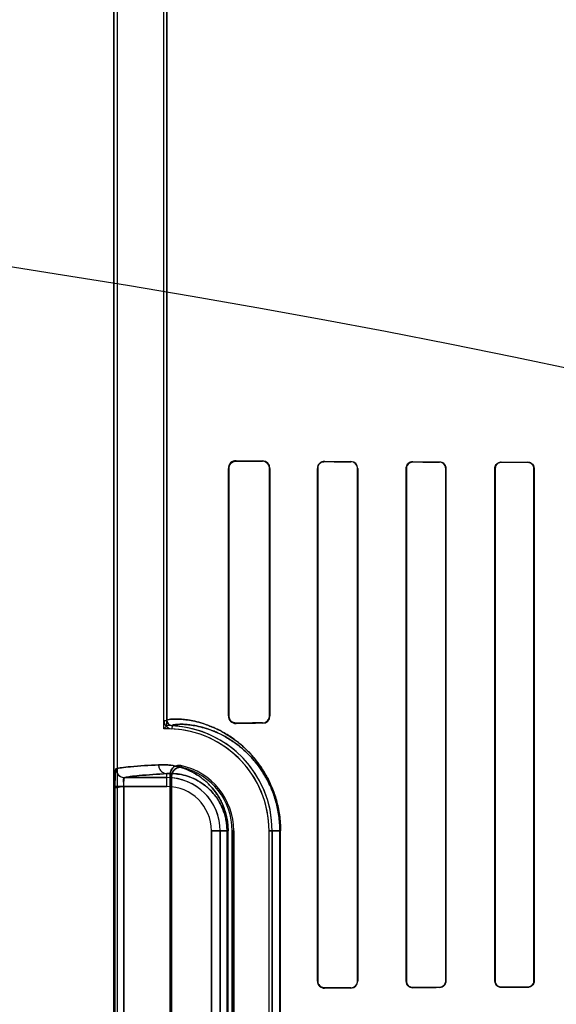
# Model space of a CAD drawing. Header units: millimetres. Extents: x 0 to 297, y 0 to 210.
# Tile 182 of 256: x 58.255 to 58.498, y 158.893 to 159.338. Entities that reach past the tile are written whole.
import ezdxf

# ---------------------------------------------------------------- set-up
doc = ezdxf.new("R2010")
doc.units = ezdxf.units.MM
doc.header["$LTSCALE"] = 16.335
doc.layers.get('0').update_dxf_attribs({"linetype": 'CONTINUOUS'})
for name, color, linetype in [('AXES_REF', 7, 'CONTINUOUS'), ('INTFCLR_1', 7, 'CONTINUOUS'), ('INTFCLR_72935', 7, 'CONTINUOUS')]:
    doc.layers.add(name, color=color, linetype=linetype)

msp = doc.modelspace()

# ---------------------------------------------------------------- linework, layer by layer
at = {"color": 7, "linetype": 'Continuous'}
for radius in [7.756662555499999, 7.756, 7.706331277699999]:
    msp.add_circle((57.52239940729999, 154.539298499), radius, dxfattribs=at)
msp.add_arc((57.52239940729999, 154.539298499), 7.68, 278.2771290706, 261.7228709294, dxfattribs=at)
at = {"layer": 'AXES_REF', "color": 9, "linetype": 'Continuous'}
for radius in [7.075609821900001, 4.7428614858]:
    msp.add_circle((57.52239940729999, 154.539298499), radius, dxfattribs=at)
at = {"layer": 'INTFCLR_1', "color": 6, "linetype": 'Continuous'}
for p, q in [((58.2973814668, 159.4752871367), (58.2973814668, 157.3392871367)), ((58.2987920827, 159.4753006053), (58.2987920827, 157.3392871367)), ((58.319970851, 159.021214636), (58.319970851, 159.4757319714)), ((58.32138146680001, 159.4757454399), (58.32138146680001, 159.0212145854)), ((58.3491454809, 159.0232871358), (58.3491454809, 159.135287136)), ((58.3493482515, 159.0232871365), (58.3493482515, 159.1352871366)), ((58.36778839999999, 159.1352871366), (58.36778839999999, 159.0232871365)), ((58.3679543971, 159.135287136), (58.3679543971, 159.0232871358)), ((58.3894201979, 158.9032871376), (58.3894201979, 159.135287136)), ((58.3895652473, 158.9032871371), (58.3895652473, 159.1352871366)), ((58.40760464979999, 159.1352871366), (58.40760464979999, 158.9032871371)), ((58.40773583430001, 159.135287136), (58.40773583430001, 158.9032871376)), ((58.4296016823, 158.9032871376), (58.4296016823, 159.135287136)), ((58.4297229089, 158.9032871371), (58.4297229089, 159.1352871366)), ((58.4474657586, 159.1352871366), (58.4474657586, 158.9032871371)), ((58.4475794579, 159.135287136), (58.4475794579, 158.9032871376)), ((58.4697367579, 158.9032871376), (58.4697367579, 159.135287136)), ((58.4698445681, 158.9032871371), (58.4698445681, 159.1352871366)), ((58.48735696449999, 159.1352871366), (58.48735696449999, 158.9032871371)), ((58.4874600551, 159.135287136), (58.4874600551, 158.9032871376)), ((58.3227920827, 158.9969146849), (58.3227920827, 158.7536595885)), ((58.323491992, 158.754537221), (58.323491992, 158.9960370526)), ((58.350855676, 158.9712871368), (58.350855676, 158.7792871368)), ((58.3515555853, 158.7792871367), (58.3515555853, 158.9712871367)), ((58.3675555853, 158.7792871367), (58.3675555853, 158.9712871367)), ((58.3689662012, 158.9712871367), (58.3689662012, 158.7792871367))]:
    msp.add_line(p, q, dxfattribs=at)
at = {"layer": 'INTFCLR_1', "color": 9, "linetype": 'Continuous'}
for p, q in [((58.3526230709, 159.1387341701), (58.3526230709, 159.1385409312)), ((58.3646230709, 159.1384698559), (58.3646230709, 159.1386414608)), ((58.3926230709, 159.1384731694), (58.3926230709, 159.1383313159)), ((58.4046230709, 159.1382806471), (58.4046230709, 159.1384142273)), ((58.4326230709, 159.1382970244), (58.4326230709, 159.1381774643)), ((58.4446230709, 159.1381386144), (58.4446230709, 159.1382536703)), ((58.4726230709, 159.1381650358), (58.4726230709, 159.1380582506)), ((58.4846230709, 159.1380276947), (58.4846230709, 159.1381316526)), ((58.3493482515, 159.1352871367), (58.3491454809, 159.1352871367)), ((58.3679543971, 159.1352871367), (58.36778839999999, 159.1352871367)), ((58.3895652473, 159.1352871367), (58.389420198, 159.1352871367)), ((58.4077358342, 159.1352871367), (58.40760464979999, 159.1352871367)), ((58.4297229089, 159.1352871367), (58.4296016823, 159.1352871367)), ((58.447579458, 159.1352871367), (58.4474657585, 159.1352871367)), ((58.4698445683, 159.1352871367), (58.469736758, 159.1352871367)), ((58.4874600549, 159.1352871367), (58.48735696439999, 159.1352871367)), ((58.319970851, 159.0212144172), (58.32138146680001, 159.0212144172)), ((58.3491454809, 159.0232871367), (58.3493482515, 159.0232871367)), ((58.3526230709, 159.0200333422), (58.3526230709, 159.0198401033)), ((58.3646230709, 159.0199328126), (58.3646230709, 159.0201044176)), ((58.36778839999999, 159.0232871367), (58.3679543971, 159.0232871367)), ((58.3236662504, 159.0188169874), (58.3235985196, 159.0174079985)), ((58.3022699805, 158.9953557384), (58.32138146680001, 158.9953557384)), ((58.32138146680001, 158.9913563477), (58.32138146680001, 158.9971512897)), ((58.2978433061, 158.9913563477), (58.2978433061, 158.7592179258)), ((58.32138146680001, 158.9913563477), (58.2978433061, 158.9913563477)), ((58.30183911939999, 158.7592179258), (58.30183911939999, 158.9913563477)), ((58.3414506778, 158.7792871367), (58.3414506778, 158.9712871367)), ((58.3490137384, 158.9712871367), (58.3414506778, 158.9712871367)), ((58.34545006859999, 158.9712871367), (58.34545006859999, 158.7792871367)), ((58.3485462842, 158.9712871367), (58.3485462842, 158.7792871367)), ((58.3490137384, 158.7792871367), (58.3490137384, 158.9712871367)), ((58.3515555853, 158.9712871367), (58.350855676, 158.9712871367)), ((58.3675555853, 158.9712871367), (58.3727425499, 158.9712871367)), ((58.3724474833, 158.9712871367), (58.3724474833, 158.7792871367)), ((58.3727425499, 158.7792871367), (58.3727425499, 158.9712871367)), ((58.389420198, 158.9032871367), (58.3895652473, 158.9032871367)), ((58.3926230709, 158.9002429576), (58.3926230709, 158.9001011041)), ((58.4046230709, 158.9001600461), (58.4046230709, 158.9002936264)), ((58.40760464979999, 158.9032871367), (58.4077358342, 158.9032871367)), ((58.4296016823, 158.9032871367), (58.4297229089, 158.9032871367)), ((58.4326230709, 158.9003968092), (58.4326230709, 158.900277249)), ((58.4446230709, 158.9003206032), (58.4446230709, 158.900435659)), ((58.4474657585, 158.9032871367), (58.447579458, 158.9032871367)), ((58.469736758, 158.9032871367), (58.4698445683, 158.9032871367)), ((58.4726230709, 158.9005160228), (58.4726230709, 158.9004092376)), ((58.4846230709, 158.9004426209), (58.4846230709, 158.9005465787)), ((58.48735696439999, 158.9032871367), (58.4874600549, 158.9032871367))]:
    msp.add_line(p, q, dxfattribs=at)
at = {"layer": 'INTFCLR_1', "color": 7, "linetype": 'Continuous'}
for points in [[(58.35164408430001, 159.1383966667), (58.3517403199, 159.1384247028), (58.3518395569, 159.1384502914), (58.3519417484, 159.1384732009), (58.352046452, 159.1384931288), (58.3521539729, 159.1385099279), (58.3522653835, 159.1385234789), (58.3523809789, 159.138533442), (58.3525002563, 159.1385393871), (58.3526230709, 159.1385409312)], [(58.3916483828, 159.1381756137), (58.3917484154, 159.1382069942), (58.39185071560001, 159.1382352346), (58.3919551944, 159.1382601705), (58.3920616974, 159.1382816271), (58.3921701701, 159.1382994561), (58.3922806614, 159.138313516), (58.3923930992, 159.1383236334), (58.3925072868, 159.1383296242), (58.3926230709, 159.1383313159)], [(58.3526230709, 159.0200333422), (58.352500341, 159.0200348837), (58.3523810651, 159.0200408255), (58.3522653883, 159.020050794), (58.3521537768, 159.0200643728), (58.3520459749, 159.0200812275), (58.3519410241, 159.0201012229), (58.35183865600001, 159.0201241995), (58.3517392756, 159.0201498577), (58.3516429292, 159.020177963)], [(58.3926230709, 158.9002429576), (58.3925140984, 158.9002444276), (58.3924041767, 158.9002498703), (58.3922934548, 158.9002593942), (58.39218121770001, 158.9002732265), (58.3920685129, 158.9002914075), (58.39195809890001, 158.9003134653), (58.39185094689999, 158.9003389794), (58.3917462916, 158.9003679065), (58.39164422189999, 158.9004000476)]]:
    msp.add_lwpolyline(points, dxfattribs=at)
at = {"layer": 'INTFCLR_1', "color": 6, "linetype": 'Continuous'}
for centre, radius, start, end in [((58.3525931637, 159.1352865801), 0.0034477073, 89.50298251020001, 179.9907624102), ((58.3645997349, 159.1352868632), 0.0033546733, 0.0046577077, 89.60143343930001), ((58.3646055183, 159.1352870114), 0.0031828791, 0.0022548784, 89.6840320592), ((58.3926064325, 159.1352869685), 0.0031862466, 89.7008041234, 179.9969884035), ((58.4046086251, 159.135287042), 0.0031272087, 0.0017205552, 89.7353303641), ((58.40461106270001, 159.1352870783), 0.0029935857, 0.0011167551, 89.7701664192), ((58.4326116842, 159.1352870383), 0.0030100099, 89.78325147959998, 179.9981414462), ((58.4446142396, 159.1352871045), 0.0028515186, 0.0006459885, 89.8225513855), ((58.3237816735, 159.0212144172), 0.0038108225, 179.9999882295, 267.2452073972), ((58.3237816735, 159.0212144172), 0.0024002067, 180, 267.2444331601), ((58.3525932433, 159.023287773), 0.0034477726, 180.0105891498, 270.4956828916), ((58.3646054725, 159.0232873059), 0.0031829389, 270.316787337, 359.9969508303), ((58.3645997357, 159.0232874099), 0.0033546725, 270.3985536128, 359.9953192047), ((58.32138146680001, 158.9712871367), 0.04617411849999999, 1.1159e-06, 87.24788268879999), ((58.32138146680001, 158.9712871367), 0.04758473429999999, 2.350000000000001e-08, 87.2478819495), ((58.32138146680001, 158.9712871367), 0.0301741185, 1.7076e-06, 78.11108184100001), ((58.32138146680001, 158.9712871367), 0.0294742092, 1.409e-07, 76.16476393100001), ((58.3926063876, 158.903287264), 0.0031861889, 180.0022723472, 270.3000065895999), ((58.4046085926, 158.9032872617), 0.0031272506, 270.2652631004, 359.9977269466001), ((58.4046110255, 158.9032872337), 0.0029936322, 270.2305424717, 359.9981506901)]:
    msp.add_arc(centre, radius, start, end, dxfattribs=at)
at = {"layer": 'INTFCLR_1', "color": 7, "linetype": 'Continuous'}
msp.add_arc((58.3022792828, 158.9993563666), 0.0040009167, 180.017718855, 269.8667752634, dxfattribs=at)
at = {"layer": 'INTFCLR_1', "color": 9, "linetype": 'Continuous'}
for centre, radius, start, end in [((58.2712199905, 158.9483147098), 0.0770365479, 42.0440516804, 42.9598197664), ((58.32138146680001, 158.9712871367), 0.0240686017, 4.3e-09, 90.00000000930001), ((58.2714735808, 158.955270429), 0.0660895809, 38.08565904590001, 39.0588528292), ((58.32138146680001, 158.9712871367), 0.020069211, 2.598e-07, 89.99999993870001)]:
    msp.add_arc(centre, radius, start, end, dxfattribs=at)
at = {"layer": 'INTFCLR_1', "color": 6, "linetype": 'Continuous'}
for centre, major_axis, ratio, start_param, end_param in [((58.7386230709, 159.1392871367), (0.4172416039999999, 0), 0.0034906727, -2.752156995, -2.682292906), ((58.7386230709, 159.1392871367), (0.441241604, 0), 0.0034906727, -2.6358278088, -2.5822577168), ((58.7386230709, 159.1392871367), (0.4172416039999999, 0), 0.0034906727, -2.5485709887, -2.4989177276), ((58.7386230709, 159.1392871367), (0.441241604, 0), 0.0034906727, -2.4721230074, -2.4294368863), ((58.7386230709, 159.1392871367), (0.4172416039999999, 0), 0.0034906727, -2.3940887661, -2.3526946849), ((58.7386230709, 159.1392871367), (0.441241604, 0), 0.0034906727, -2.3371288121, -2.3000343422), ((58.7386230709, 159.1392871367), (0.4172416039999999, 0), 0.0034906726, -2.262071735, -2.2252929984), ((58.7386230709, 159.1392871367), (0.441241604, 0), 0.0034906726, -2.217857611, -2.1841931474), ((58.7386230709, 159.0192871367), (0.441241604, 0), 0.0034906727, 2.5822577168, 2.6358278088), ((58.7386230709, 159.0192871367), (0.4172416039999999, 0), 0.0034906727, 2.682292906, 2.752156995), ((58.7386230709, 158.8992871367), (0.441241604, 0), 0.0034906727, 2.4294368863, 2.4721230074), ((58.7386230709, 158.8992871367), (0.4172416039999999, 0), 0.0034906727, 2.4989177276, 2.5485709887), ((58.7386230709, 158.8992871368), (0.441241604, 0), 0.0034906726, 2.3000343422, 2.3371288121), ((58.7386230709, 158.8992871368), (0.4172416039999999, 0), 0.0034906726, 2.3526946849, 2.3940887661), ((58.7386230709, 158.8992871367), (0.441241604, 0), 0.0034906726, 2.1841931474, 2.217857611), ((58.7386230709, 158.8992871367), (0.4172416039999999, 0), 0.0034906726, 2.2252929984, 2.262071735)]:
    msp.add_ellipse(centre, major_axis=major_axis, ratio=ratio, start_param=start_param, end_param=end_param, dxfattribs=at)
at = {"layer": 'INTFCLR_1', "color": 7, "linetype": 'Continuous'}
for points, knots in [([(58.3493482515, 159.1352871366), (58.3493484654, 159.1357338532), (58.34954821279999, 159.1366762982), (58.3505772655, 159.1380782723), (58.3518682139, 159.138536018), (58.3526230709, 159.1385409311)], [0, 0, 0, 0, 0.2647708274, 0.5525836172, 1, 1, 1, 1]), ([(58.3895652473, 159.1352871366), (58.38956507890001, 159.1358165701), (58.38984080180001, 159.1368346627), (58.3909646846, 159.1380207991), (58.3920423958, 159.1383215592), (58.392623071, 159.1383313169)], [0, 0, 0, 0, 0.335149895, 0.6323603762, 1, 1, 1, 1]), ([(58.3526230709, 159.0200333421), (58.3521165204, 159.0200372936), (58.35102876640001, 159.0202798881), (58.3497090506, 159.0214551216), (58.3493458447, 159.0226667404), (58.3493482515, 159.0232871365)], [0, 0, 0, 0, 0.2996436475, 0.6330208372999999, 1, 1, 1, 1]), ([(58.298327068, 158.9994057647), (58.29825061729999, 158.9994968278), (58.298090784, 158.9988047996), (58.29801933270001, 158.9979695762), (58.29790691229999, 158.9961302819), (58.2978692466, 158.9943590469), (58.2978473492, 158.9928794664), (58.2978433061, 158.9918710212), (58.2978433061, 158.9913563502)], [0, 0, 0, 0, 0.0440197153, 0.1339656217, 0.4566814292, 0.6255919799, 0.8094559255, 1, 1, 1, 1]), ([(58.2978433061, 158.991356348), (58.29784331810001, 158.9920958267), (58.297850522, 158.9935179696), (58.2978974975, 158.9955110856), (58.29795295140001, 158.9974474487), (58.2981131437, 158.9986890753), (58.2982781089, 158.9993551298)], [0, 0, 0, 0, 0.2764955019, 0.5316615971, 0.7456750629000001, 1, 1, 1, 1]), ([(58.298327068, 158.9994057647), (58.2983234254, 158.9986391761), (58.2987184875, 158.9972882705), (58.3002117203, 158.995779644), (58.3015571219, 158.9953774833), (58.3023183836, 158.9953811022)], [0, 0, 0, 0, 0.3692997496, 0.633266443, 1, 1, 1, 1]), ([(58.30183911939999, 158.9913563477), (58.3018390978, 158.9918139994), (58.3020048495, 158.9929675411), (58.30139203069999, 158.9952361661), (58.3022699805, 158.9953557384)], [0, 0, 0, 0, 0.3405889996, 1, 1, 1, 1]), ([(58.30183911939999, 158.9913563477), (58.3018391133, 158.9916136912), (58.3018442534, 158.9923324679), (58.3018955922, 158.9936186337), (58.3019633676, 158.9943723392), (58.3021509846, 158.9954804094), (58.3023183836, 158.9953811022)], [0, 0, 0, 0, 0.188311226, 0.5371313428, 0.8575728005, 1, 1, 1, 1]), ([(58.392623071, 158.9002429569), (58.392050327, 158.9002508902), (58.390974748, 158.9005484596), (58.3898447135, 158.9017295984), (58.3895626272, 158.9027561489), (58.3895652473, 158.9032871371)], [0, 0, 0, 0, 0.3625792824, 0.6638826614, 1, 1, 1, 1]), ([(58.39164422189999, 158.9004000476), (58.3911334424, 158.9005708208), (58.3900392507, 158.9012911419), (58.38956523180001, 158.9025808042), (58.3895652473, 158.9032871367)], [0, 0, 0, 0, 0.4326208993, 1, 1, 1, 1])]:
    msp.add_open_spline(points, degree=3, knots=knots, dxfattribs=at)
at = {"layer": 'INTFCLR_1', "color": 6, "linetype": 'Continuous'}
for points, knots in [([(58.4297229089, 159.1352871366), (58.4297229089, 159.1358650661), (58.43016434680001, 159.1373730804), (58.4317289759, 159.1381804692), (58.4326230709, 159.138177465)], [0, 0, 0, 0, 0.392607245, 1, 1, 1, 1]), ([(58.4446230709, 159.1382536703), (58.4452168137, 159.1382516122), (58.4467562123, 159.1377927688), (58.4475794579, 159.136198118), (58.4475794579, 159.135287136)], [0, 0, 0, 0, 0.3945870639, 1, 1, 1, 1]), ([(58.4697367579, 159.135287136), (58.4697367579, 159.1358814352), (58.4701973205, 159.1373857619), (58.47175103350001, 159.1381675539), (58.4726230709, 159.138165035)], [0, 0, 0, 0, 0.4052942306, 1, 1, 1, 1]), ([(58.4698445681, 159.1352871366), (58.4698445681, 159.1358684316), (58.4702974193, 159.1373186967), (58.4717920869, 159.1380604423), (58.4726230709, 159.1380582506)], [0, 0, 0, 0, 0.4115998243, 1, 1, 1, 1]), ([(58.484623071, 159.1381316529), (58.48516170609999, 159.1381302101), (58.4866322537, 159.1377226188), (58.4874600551, 159.1361896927), (58.4874600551, 159.135287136)], [0, 0, 0, 0, 0.3737436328, 1, 1, 1, 1]), ([(58.484623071, 159.1380276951), (58.4851356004, 159.1380264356), (58.4865511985, 159.137640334), (58.48735696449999, 159.1361627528), (58.48735696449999, 159.1352871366)], [0, 0, 0, 0, 0.3692194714, 1, 1, 1, 1]), ([(58.3275977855, 159.0008139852), (58.32697122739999, 159.0009458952), (58.325631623, 159.0008989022), (58.3235398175, 158.9997190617), (58.3227920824, 158.997956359), (58.3227920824, 158.9969146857)], [0, 0, 0, 0, 0.2757344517, 0.5514160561, 1, 1, 1, 1]), ([(58.323491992, 158.9960370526), (58.323491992, 158.9966902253), (58.3238257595, 158.9980133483), (58.32546483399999, 158.9998319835), (58.3273967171, 159.0001606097), (58.3284296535, 158.9999062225)], [0, 0, 0, 0, 0.2761842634, 0.5501881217, 1, 1, 1, 1]), ([(58.4326230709, 158.9002772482), (58.43200701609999, 158.9002749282), (58.430431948, 158.9007444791), (58.4296016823, 158.9023690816), (58.4296016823, 158.9032871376)], [0, 0, 0, 0, 0.4015729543, 1, 1, 1, 1]), ([(58.4326230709, 158.9003968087), (58.4320433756, 158.9003948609), (58.4305341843, 158.9008342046), (58.4297229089, 158.9023948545), (58.4297229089, 158.9032871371)], [0, 0, 0, 0, 0.3938220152, 1, 1, 1, 1]), ([(58.4475794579, 158.9032871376), (58.4475794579, 158.9026951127), (58.44712883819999, 158.9011538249), (58.4455358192, 158.9003237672), (58.4446230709, 158.9003206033)], [0, 0, 0, 0, 0.3934298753, 1, 1, 1, 1]), ([(58.4474657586, 158.9032871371), (58.4474657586, 158.9027047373), (58.4470172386, 158.9012209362), (58.44548804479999, 158.9004383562), (58.4446230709, 158.9004356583)], [0, 0, 0, 0, 0.4023826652, 1, 1, 1, 1]), ([(58.4726230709, 158.9004092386), (58.47206780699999, 158.9004076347), (58.47057044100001, 158.9008229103), (58.4697367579, 158.9023787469), (58.4697367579, 158.9032871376)], [0, 0, 0, 0, 0.3793690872, 1, 1, 1, 1]), ([(58.4726230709, 158.9005160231), (58.4720965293, 158.9005146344), (58.4706569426, 158.9009067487), (58.4698445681, 158.9024052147), (58.4698445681, 158.9032871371)], [0, 0, 0, 0, 0.3738418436, 1, 1, 1, 1]), ([(58.4874600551, 158.9032871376), (58.4874600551, 158.9026904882), (58.48699631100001, 158.9012065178), (58.4854716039, 158.9004448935), (58.484623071, 158.9004426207)], [0, 0, 0, 0, 0.4128532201, 1, 1, 1, 1]), ([(58.48735696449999, 158.9032871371), (58.48735696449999, 158.9027062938), (58.4869038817, 158.9012750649), (58.4854351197, 158.9005485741), (58.484623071, 158.9005465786)], [0, 0, 0, 0, 0.417004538, 1, 1, 1, 1])]:
    msp.add_open_spline(points, degree=3, knots=knots, dxfattribs=at)
at = {"layer": 'INTFCLR_1', "color": 9, "linetype": 'Continuous'}
for points, knots in [([(58.321381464, 159.0212146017), (58.32138144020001, 159.0213254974), (58.3217732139, 159.0215465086), (58.3229532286, 159.0217793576), (58.32493951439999, 159.0219087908), (58.3274671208, 159.0218298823), (58.3301332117, 159.0215708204), (58.3332854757, 159.0210370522), (58.3362088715, 159.0203051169), (58.3387810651, 159.0194875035), (58.3417034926, 159.0184093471), (58.3456494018, 159.0166076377), (58.3496562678, 159.0142215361), (58.3525410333, 159.0121333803), (58.3542885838, 159.0107333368), (58.35613218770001, 159.0091485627), (58.3584665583, 159.0069069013), (58.3612266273, 159.0038093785), (58.3634465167, 159.0008474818), (58.3651782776, 158.9981753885), (58.3669483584, 158.9951263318), (58.36855642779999, 158.9917692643), (58.3699486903, 158.9881072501), (58.370897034, 158.9850736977), (58.3716882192, 158.981835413), (58.3724935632, 158.9772407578), (58.37274254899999, 158.9736804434), (58.37274254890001, 158.9712871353)], [0, 0, 0, 0, 0.0041251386, 0.013256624, 0.0482721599, 0.0750908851, 0.1080998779, 0.1475758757, 0.194005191, 0.2200383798, 0.2479505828, 0.3098380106, 0.381104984, 0.4210116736, 0.4422270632, 0.4643841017, 0.5114301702, 0.5624937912, 0.6185532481, 0.6489211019, 0.6808998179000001, 0.7496577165, 0.7870645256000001, 0.8265679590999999, 0.8678085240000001, 0.9109729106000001, 1, 1, 1, 1]), ([(58.3236662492, 159.0188169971), (58.3236658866, 159.0189249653), (58.32402890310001, 159.0191494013), (58.3251596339, 159.0193865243), (58.3270380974, 159.0195245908), (58.3294392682, 159.019461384), (58.3319665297, 159.0192259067), (58.3349562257, 159.0187286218), (58.3377299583, 159.0180393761), (58.3401718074, 159.0172658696), (58.3429476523, 159.0162443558), (58.3466954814, 159.0145331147), (58.35050205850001, 159.0122631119), (58.3532427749, 159.0102746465), (58.35490387, 159.0089403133), (58.35665615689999, 159.0074297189), (58.3588752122, 159.0052922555), (58.3614983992, 159.0023380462), (58.363608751, 158.9995121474), (58.3652548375, 158.9969623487), (58.36693816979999, 158.9940514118), (58.368467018, 158.9908466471), (58.3697905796, 158.9873508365), (58.3706924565, 158.9844541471), (58.37144477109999, 158.9813617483), (58.37221075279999, 158.9769732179), (58.37244752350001, 158.9735730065), (58.3724474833, 158.9712871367)], [0, 0, 0, 0, 0.0042188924, 0.0133516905, 0.048284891, 0.0750250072, 0.1078940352, 0.147154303, 0.1934263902, 0.2194099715, 0.2472177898, 0.3089652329, 0.3801038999, 0.4199826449, 0.441193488, 0.4633435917, 0.5103684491, 0.5614635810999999, 0.6175595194, 0.6479869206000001, 0.6800148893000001, 0.7489116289, 0.7864124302, 0.8260117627, 0.8673817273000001, 0.9106793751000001, 1, 1, 1, 1]), ([(58.2982781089, 158.9993551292), (58.2990883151, 158.9995746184), (58.3012695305, 158.9999017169), (58.3076895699, 159.0005861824), (58.3133075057, 159.000915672), (58.317564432, 159.0011506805)], [0, 0, 0, 0, 0.1299135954, 0.3401620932, 1, 1, 1, 1]), ([(58.317564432, 159.0011506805), (58.3187758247, 159.0012175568), (58.32131280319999, 159.0011996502), (58.3252637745, 159.0006597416), (58.329500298, 158.9994627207), (58.3331303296, 158.9977979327), (58.3361062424, 158.9959457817), (58.33801643, 158.9944916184), (58.339541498, 158.993139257), (58.3411289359, 158.9915731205), (58.3430892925, 158.9892765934), (58.3448521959, 158.9866025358), (58.34615344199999, 158.9841105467), (58.3470792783, 158.9819551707), (58.347881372, 158.9795709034), (58.3485102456, 158.9769743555), (58.3489190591, 158.9741878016), (58.34901373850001, 158.9722683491), (58.3490137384, 158.9712871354)], [0, 0, 0, 0, 0.0750536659, 0.1564805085, 0.2459796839, 0.3464559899, 0.4023291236, 0.4625807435, 0.4947026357, 0.5283756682, 0.6004715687, 0.6810517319, 0.7259046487, 0.7742538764, 0.8260146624, 0.8813433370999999, 0.9392998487, 1, 1, 1, 1]), ([(58.317564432, 159.0011506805), (58.3175669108, 159.0006529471), (58.3177585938, 158.9996142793), (58.318603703, 158.998262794), (58.31989597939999, 158.9973610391), (58.32090479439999, 158.9971538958), (58.32138146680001, 158.9971512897)], [0, 0, 0, 0, 0.2451610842, 0.5075751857, 0.7652119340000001, 1, 1, 1, 1]), ([(58.32138146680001, 158.9971512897), (58.3171630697, 158.9969162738), (58.3115957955, 158.9965867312), (58.3052340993, 158.9959023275), (58.3030725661, 158.9955751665), (58.3022699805, 158.9953557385)], [0, 0, 0, 0, 0.6598051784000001, 0.8700608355, 1, 1, 1, 1]), ([(58.32138146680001, 158.9971512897), (58.3224214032, 158.9972178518), (58.32460204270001, 158.9972206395), (58.3280034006, 158.9967767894), (58.3316568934, 158.9957606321), (58.33479135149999, 158.9943313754), (58.3373627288, 158.9927339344), (58.3390152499, 158.9914763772), (58.3403349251, 158.9903051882), (58.3417104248, 158.9889462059), (58.3434099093, 158.9869507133), (58.3449370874, 158.9846263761), (58.346065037, 158.9824589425), (58.34686797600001, 158.9805827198), (58.3475637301, 158.9785058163), (58.3481094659, 158.9762433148), (58.3484641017, 158.9738152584), (58.3485463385, 158.9721424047), (58.3485462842, 158.9712871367)], [0, 0, 0, 0, 0.0744459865, 0.155311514, 0.2443281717, 0.3444036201, 0.4001947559, 0.4603491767, 0.4924878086, 0.5261985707, 0.5984270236, 0.6792967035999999, 0.7242751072, 0.7728542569, 0.8249392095, 0.880574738, 0.9388989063, 1, 1, 1, 1])]:
    msp.add_open_spline(points, degree=3, knots=knots, dxfattribs=at)
at = {"layer": 'INTFCLR_72935', "color": 6, "linetype": 'Continuous'}
for p, q in [((58.2973814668, 157.3392871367), (58.2973814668, 159.4752871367)), ((58.2987920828, 159.4753140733), (58.2987920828, 157.3392871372)), ((58.3199708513, 159.0174397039), (58.3199708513, 159.4757185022)), ((58.32138146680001, 159.018871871), (58.32138146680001, 159.4757454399)), ((58.3491454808, 159.135287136), (58.3491454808, 159.0232871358)), ((58.3493482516, 159.1352871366), (58.3493482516, 159.0232871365)), ((58.3677884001, 159.0232871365), (58.3677884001, 159.1352871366)), ((58.3679543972, 159.0232871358), (58.3679543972, 159.135287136)), ((58.389420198, 159.135287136), (58.389420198, 158.9032871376)), ((58.3895652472, 159.1352871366), (58.3895652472, 158.9032871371)), ((58.40760464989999, 158.9032871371), (58.40760464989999, 159.1352871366)), ((58.4077358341, 158.9032871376), (58.4077358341, 159.135287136)), ((58.4296016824, 159.135287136), (58.4296016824, 158.9032871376)), ((58.429722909, 159.1352871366), (58.429722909, 158.9032871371)), ((58.4474657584, 158.9032871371), (58.4474657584, 159.1352871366)), ((58.447579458, 158.9032871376), (58.447579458, 159.135287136)), ((58.469736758, 159.135287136), (58.469736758, 158.9032871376)), ((58.4698445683, 159.1352871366), (58.4698445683, 158.9032871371)), ((58.48735696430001, 158.9032871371), (58.48735696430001, 159.1352871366)), ((58.4874600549, 158.9032871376), (58.4874600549, 159.135287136)), ((58.3227920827, 158.7536595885), (58.3227920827, 158.9969146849)), ((58.323491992, 158.9960370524), (58.323491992, 158.7545372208)), ((58.350855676, 158.7792871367), (58.350855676, 158.9712871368)), ((58.3515555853, 158.9712871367), (58.3515555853, 158.7792871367)), ((58.3675555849, 158.7792871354), (58.3675555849, 158.9712871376)), ((58.3689662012, 158.7792871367), (58.3689662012, 158.9712871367))]:
    msp.add_line(p, q, dxfattribs=at)
at = {"layer": 'INTFCLR_72935', "color": 9, "linetype": 'Continuous'}
for p, q in [((58.3526230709, 159.1385409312), (58.3526230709, 159.1387341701)), ((58.3646230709, 159.1386414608), (58.3646230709, 159.1384698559)), ((58.3926230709, 159.1383313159), (58.3926230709, 159.1384731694)), ((58.4046230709, 159.1384142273), (58.4046230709, 159.1382806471)), ((58.4326230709, 159.1381774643), (58.4326230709, 159.1382970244)), ((58.4446230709, 159.1382536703), (58.4446230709, 159.1381386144)), ((58.4726230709, 159.1380582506), (58.4726230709, 159.1381650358)), ((58.4846230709, 159.1381316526), (58.4846230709, 159.1380276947)), ((58.3491454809, 159.1352871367), (58.3493482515, 159.1352871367)), ((58.36778839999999, 159.1352871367), (58.3679543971, 159.1352871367)), ((58.389420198, 159.1352871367), (58.3895652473, 159.1352871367)), ((58.40760464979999, 159.1352871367), (58.4077358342, 159.1352871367)), ((58.4296016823, 159.1352871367), (58.4297229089, 159.1352871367)), ((58.4474657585, 159.1352871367), (58.447579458, 159.1352871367)), ((58.469736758, 159.1352871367), (58.4698445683, 159.1352871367)), ((58.48735696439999, 159.1352871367), (58.4874600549, 159.1352871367)), ((58.3493482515, 159.0232871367), (58.3491454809, 159.0232871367)), ((58.3526230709, 159.0198401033), (58.3526230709, 159.0200333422)), ((58.3646230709, 159.0201044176), (58.3646230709, 159.0199328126)), ((58.3679543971, 159.0232871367), (58.36778839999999, 159.0232871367)), ((58.32138146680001, 158.9953557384), (58.3022699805, 158.9953557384)), ((58.32138146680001, 158.9913563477), (58.32138146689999, 158.9971512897)), ((58.2978433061, 158.991356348), (58.2978433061, 158.759217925)), ((58.30183911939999, 158.9913563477), (58.30183911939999, 158.7592179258)), ((58.30183911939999, 158.9913563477), (58.32138146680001, 158.9913563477)), ((58.3414506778, 158.9712871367), (58.3414506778, 158.7792871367)), ((58.3414506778, 158.9712871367), (58.3490137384, 158.9712871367)), ((58.34545006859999, 158.7792871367), (58.34545006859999, 158.9712871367)), ((58.3485462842, 158.7792871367), (58.3485462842, 158.9712871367)), ((58.34901373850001, 158.7792871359), (58.34901373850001, 158.9712871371)), ((58.350855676, 158.9712871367), (58.3515555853, 158.9712871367)), ((58.3727425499, 158.9712871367), (58.3675555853, 158.9712871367)), ((58.3724474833, 158.7792871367), (58.3724474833, 158.9712871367)), ((58.3727425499, 158.7792871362), (58.3727425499, 158.9712871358)), ((58.3895652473, 158.9032871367), (58.389420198, 158.9032871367)), ((58.3926230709, 158.9001011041), (58.3926230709, 158.9002429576)), ((58.4046230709, 158.9002936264), (58.4046230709, 158.9001600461)), ((58.4077358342, 158.9032871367), (58.40760464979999, 158.9032871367)), ((58.4297229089, 158.9032871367), (58.4296016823, 158.9032871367)), ((58.4326230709, 158.900277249), (58.4326230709, 158.9003968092)), ((58.4446230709, 158.900435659), (58.4446230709, 158.9003206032)), ((58.447579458, 158.9032871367), (58.4474657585, 158.9032871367)), ((58.4698445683, 158.9032871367), (58.469736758, 158.9032871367)), ((58.4726230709, 158.9004092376), (58.4726230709, 158.9005160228)), ((58.4846230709, 158.9005465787), (58.4846230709, 158.9004426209)), ((58.4874600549, 158.9032871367), (58.48735696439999, 158.9032871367))]:
    msp.add_line(p, q, dxfattribs=at)
at = {"layer": 'INTFCLR_72935', "color": 7, "linetype": 'Continuous'}
for p, q in [((58.30183911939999, 158.9913563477), (58.2978415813, 158.9905834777)), ((58.2978433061, 158.9913563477), (58.30183911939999, 158.9913563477))]:
    msp.add_line(p, q, dxfattribs=at)
for points in [[(58.3526230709, 159.1385409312), (58.352500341, 159.1385393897), (58.35238106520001, 159.1385334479), (58.3522653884, 159.1385234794), (58.3521537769, 159.1385099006), (58.352045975, 159.138493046), (58.3519410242, 159.1384730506), (58.35183865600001, 159.138450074), (58.3517392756, 159.1384244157), (58.3516429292, 159.1383963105)], [(58.3926230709, 159.1383313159), (58.3925140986, 159.1383298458), (58.392404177, 159.1383244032), (58.3922934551, 159.1383148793), (58.39218121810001, 159.138301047), (58.39206851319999, 159.138282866), (58.3919580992, 159.1382608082), (58.3918509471, 159.1382352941), (58.3917462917, 159.1382063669), (58.39164422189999, 159.1381742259)], [(58.4316266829, 159.1381313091), (58.43172919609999, 159.1381647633), (58.4318339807, 159.1381948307), (58.4319409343, 159.1382213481), (58.4320498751, 159.1382441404), (58.4321607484, 159.1382630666), (58.4322736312, 159.1382779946), (58.4323884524, 159.1382887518), (58.43250498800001, 159.1382951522), (58.4326230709, 159.1382970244)], [(58.35164408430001, 159.0201776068), (58.3517403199, 159.0201495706), (58.3518395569, 159.0201239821), (58.3519417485, 159.0201010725), (58.352046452, 159.0200811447), (58.352153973, 159.0200643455), (58.3522653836, 159.0200507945), (58.352380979, 159.0200408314), (58.3525002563, 159.0200348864), (58.3526230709, 159.0200333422)], [(58.3916483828, 158.9003986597), (58.3917484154, 158.9003672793), (58.39185071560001, 158.9003390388), (58.3919551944, 158.900314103), (58.3920616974, 158.9002926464), (58.3921701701, 158.9002748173), (58.3922806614, 158.9002607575), (58.3923930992, 158.9002506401), (58.3925072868, 158.9002446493), (58.3926230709, 158.9002429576)]]:
    msp.add_lwpolyline(points, dxfattribs=at)
at = {"layer": 'INTFCLR_72935', "color": 6, "linetype": 'Continuous'}
for centre, radius, start, end in [((58.3525931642, 159.1352865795), 0.0034477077, 89.5029890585, 179.9907531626), ((58.3645997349, 159.1352868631), 0.0033546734, 0.0046599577, 89.60143105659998), ((58.3646053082, 159.1352867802), 0.0031831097, 0.006416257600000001, 89.6802710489), ((58.3926063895, 159.1352870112), 0.0031861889, 89.7000249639, 179.9977560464), ((58.4046085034, 159.1352869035), 0.0031273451, 0.0042582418, 89.7331098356), ((58.4046110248, 159.1352870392), 0.002993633, 0.0018649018, 89.7694478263), ((58.3525931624, 159.0232876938), 0.0034477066, 180.009273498, 270.4970406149), ((58.36460551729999, 159.023287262), 0.0031828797, 270.3159883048, 359.9977410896), ((58.3645997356, 159.02328741), 0.0033546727, 270.3985565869, 359.9953163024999), ((58.4144203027, 158.9258223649), 0.1315843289, 134.9967146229, 135.8720288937), ((58.32138146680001, 158.9712871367), 0.04617411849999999, 1.1159e-06, 91.75065371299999), ((58.32138146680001, 158.9712871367), 0.04758473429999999, 0, 90), ((58.3022792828, 158.9993563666), 0.0040009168, 180.0177195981, 269.8667759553), ((58.32138146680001, 158.9712871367), 0.0301741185, 1.7076e-06, 78.11108184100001), ((58.32138146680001, 158.9712871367), 0.0294742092, 2.407e-07, 76.16476395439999), ((58.39260643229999, 158.903287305), 0.0031862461, 180.0030099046, 270.2992009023), ((58.4046085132, 158.9032873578), 0.0031273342, 270.2667112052, 359.9959667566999), ((58.4046110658, 158.9032871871), 0.0029935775, 270.2297706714, 359.9990424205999), ((58.4326116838, 158.9032872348), 0.0030100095, 180.0018492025, 270.2167524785)]:
    msp.add_arc(centre, radius, start, end, dxfattribs=at)
at = {"layer": 'INTFCLR_72935', "color": 9, "linetype": 'Continuous'}
for centre, radius, start, end in [((58.2712199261, 158.9483146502), 0.07703663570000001, 42.04405252, 42.9598195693), ((58.32138146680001, 158.9712871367), 0.0240686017, 0, 89.9999999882), ((58.27147356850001, 158.9552704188), 0.0660895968, 38.0856594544, 39.0588530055), ((58.32138146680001, 158.9712871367), 0.020069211, 2.598e-07, 89.99999993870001)]:
    msp.add_arc(centre, radius, start, end, dxfattribs=at)
at = {"layer": 'INTFCLR_72935', "color": 6, "linetype": 'Continuous'}
for centre, major_axis, ratio, start_param, end_param in [((58.7386230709, 159.1392871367), (0.4172416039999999, 0), 0.0034906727, -2.752156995, -2.682292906), ((58.7386230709, 159.1392871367), (0.441241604, 0), 0.0034906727, -2.6358278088, -2.5822577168), ((58.7386230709, 159.1392871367), (0.4172416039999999, 0), 0.0034906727, -2.5485709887, -2.4989177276), ((58.7386230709, 159.1392871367), (0.441241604, 0), 0.0034906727, -2.4721230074, -2.4294368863), ((58.7386230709, 159.1392871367), (0.4172416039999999, 0), 0.0034906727, -2.3940887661, -2.3526946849), ((58.7386230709, 159.1392871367), (0.441241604, 0), 0.0034906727, -2.3371288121, -2.3000343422), ((58.7386230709, 159.1392871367), (0.4172416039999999, 0), 0.0034906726, -2.262071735, -2.2252929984), ((58.7386230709, 159.1392871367), (0.441241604, 0), 0.0034906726, -2.217857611, -2.1841931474), ((58.7386230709, 159.0192871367), (0.441241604, 0), 0.0034906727, 2.5822577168, 2.6358278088), ((58.7386230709, 159.0192871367), (0.4172416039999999, 0), 0.0034906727, 2.682292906, 2.752156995), ((58.7386230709, 158.8992871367), (0.441241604, 0), 0.0034906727, 2.4294368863, 2.4721230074), ((58.7386230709, 158.8992871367), (0.4172416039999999, 0), 0.0034906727, 2.4989177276, 2.5485709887), ((58.7386230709, 158.8992871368), (0.441241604, 0), 0.0034906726, 2.3000343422, 2.3371288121), ((58.7386230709, 158.8992871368), (0.4172416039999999, 0), 0.0034906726, 2.3526946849, 2.3940887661), ((58.7386230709, 158.8992871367), (0.441241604, 0), 0.0034906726, 2.1841931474, 2.217857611), ((58.7386230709, 158.8992871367), (0.4172416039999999, 0), 0.0034906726, 2.2252929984, 2.262071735)]:
    msp.add_ellipse(centre, major_axis=major_axis, ratio=ratio, start_param=start_param, end_param=end_param, dxfattribs=at)
at = {"layer": 'INTFCLR_72935', "color": 7, "linetype": 'Continuous'}
for points, knots in [([(58.3526230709, 159.1385409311), (58.35211652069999, 159.1385369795), (58.3510287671, 159.1382943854), (58.349709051, 159.1371191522), (58.3493458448, 159.1359075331), (58.3493482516, 159.1352871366)], [0, 0, 0, 0, 0.2996434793, 0.6330206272, 1, 1, 1, 1]), ([(58.3926230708, 159.1383313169), (58.3920503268, 159.1383233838), (58.39097474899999, 159.1380258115), (58.3898447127, 159.1368446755), (58.3895626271, 159.1358181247), (58.3895652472, 159.1352871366)], [0, 0, 0, 0, 0.3625793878, 0.6638826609, 1, 1, 1, 1]), ([(58.4326230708, 159.1382970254), (58.4320070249, 159.1382929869), (58.43043408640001, 159.1378345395), (58.42959529, 159.1362051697), (58.4296016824, 159.135287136)], [0, 0, 0, 0, 0.4015729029, 1, 1, 1, 1]), ([(58.4296016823, 159.1352871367), (58.429601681, 159.1358269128), (58.42993748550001, 159.1370696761), (58.430982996, 159.1379084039), (58.4316266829, 159.1381313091)], [0, 0, 0, 0, 0.4420893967, 1, 1, 1, 1]), ([(58.3493482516, 159.0232871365), (58.3493485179, 159.0227310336), (58.34963595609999, 159.0216482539), (58.3508301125, 159.0203709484), (58.3519955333, 159.0200374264), (58.3526230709, 159.0200333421)], [0, 0, 0, 0, 0.3289555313, 0.628780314, 1, 1, 1, 1]), ([(58.2978415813, 158.9905834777), (58.2978392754, 158.9910986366), (58.2978442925, 158.9921229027), (58.2978557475, 158.9936245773), (58.2978810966, 158.9949420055), (58.2979143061, 158.9960438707), (58.2979541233, 158.9970048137), (58.2980089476, 158.9978706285), (58.2980723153, 158.9986378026), (58.2981576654, 158.9990562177), (58.298213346, 158.9993375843), (58.2982781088, 158.9993551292)], [0, 0, 0, 0, 0.1753904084, 0.3487046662, 0.5113042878, 0.6238686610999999, 0.7243020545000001, 0.8377938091, 0.9227224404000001, 0.9771563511, 1, 1, 1, 1]), ([(58.2982781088, 158.9993551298), (58.29814781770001, 158.9989178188), (58.2979868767, 158.997980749), (58.2979298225, 158.9963927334), (58.2978542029, 158.9941712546), (58.29784331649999, 158.9924463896), (58.2978433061, 158.991356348)], [0, 0, 0, 0, 0.1687067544, 0.3556061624, 0.5925891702, 1, 1, 1, 1]), ([(58.3895652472, 158.9032871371), (58.3895650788, 158.9027577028), (58.38984080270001, 158.9017396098), (58.3909646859, 158.9005534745), (58.3920423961, 158.9002527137), (58.3926230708, 158.9002429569)], [0, 0, 0, 0, 0.3351504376, 0.6323606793, 1, 1, 1, 1]), ([(58.3895652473, 158.9032871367), (58.3895652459, 158.9027363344), (58.3899113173, 158.9014669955), (58.39098818, 158.900618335), (58.3916483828, 158.9003986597)], [0, 0, 0, 0, 0.4418461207, 1, 1, 1, 1])]:
    msp.add_open_spline(points, degree=3, knots=knots, dxfattribs=at)
at = {"layer": 'INTFCLR_72935', "color": 6, "linetype": 'Continuous'}
for points, knots in [([(58.4326230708, 159.138177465), (58.43203613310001, 159.1381794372), (58.4305249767, 159.1377332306), (58.429722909, 159.136172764), (58.429722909, 159.1352871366)], [0, 0, 0, 0, 0.3985831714, 1, 1, 1, 1]), ([(58.444623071, 159.1382536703), (58.445226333, 159.1382515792), (58.4467681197, 159.1377835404), (58.447579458, 159.1361893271), (58.447579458, 159.135287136)], [0, 0, 0, 0, 0.400719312, 1, 1, 1, 1]), ([(58.4474657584, 159.1352871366), (58.4474657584, 159.1358664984), (58.44702130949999, 159.1373501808), (58.4454910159, 159.1381359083), (58.4446230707, 159.1381386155)], [0, 0, 0, 0, 0.4003021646, 1, 1, 1, 1]), ([(58.469736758, 159.135287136), (58.469736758, 159.1358808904), (58.4701958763, 159.1373856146), (58.47175039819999, 159.1381675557), (58.472623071, 159.138165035)], [0, 0, 0, 0, 0.4048976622, 1, 1, 1, 1]), ([(58.4726230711, 159.1380582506), (58.4720824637, 159.1380596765), (58.4706395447, 159.1376536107), (58.4698445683, 159.1361561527), (58.4698445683, 159.1352871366)], [0, 0, 0, 0, 0.383512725, 1, 1, 1, 1]), ([(58.4846230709, 159.1381316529), (58.4851755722, 159.138130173), (58.4866493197, 159.1377088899), (58.4874600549, 159.1361769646), (58.4874600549, 159.135287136)], [0, 0, 0, 0, 0.3830625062, 1, 1, 1, 1]), ([(58.48735696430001, 159.1352871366), (58.48735696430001, 159.1358682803), (58.4869043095, 159.1373000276), (58.4854349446, 159.1380257), (58.4846230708, 159.1380276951)], [0, 0, 0, 0, 0.4171825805, 1, 1, 1, 1]), ([(58.3236662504, 159.0188169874), (58.32307763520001, 159.0188452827), (58.3218671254, 159.0193782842), (58.3213814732, 159.0206147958), (58.32138146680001, 159.0212145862)], [0, 0, 0, 0, 0.4955867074, 1, 1, 1, 1]), ([(58.3227920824, 158.9969146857), (58.3227920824, 158.997554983), (58.3231140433, 158.9988561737), (58.3246995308, 159.0006600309), (58.326578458, 159.0010285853), (58.3275977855, 159.0008139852)], [0, 0, 0, 0, 0.2757362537, 0.5514164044, 1, 1, 1, 1]), ([(58.3284296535, 158.9999062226), (58.32779543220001, 159.0000624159), (58.3264308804, 159.0000547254), (58.3242730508, 158.9988981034), (58.323491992, 158.9971008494), (58.323491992, 158.9960370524)], [0, 0, 0, 0, 0.2761837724, 0.5501894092, 1, 1, 1, 1]), ([(58.30183911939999, 158.9913563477), (58.3018368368, 158.9916047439), (58.3018363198, 158.992302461), (58.3018729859, 158.9935818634), (58.3019494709, 158.99437143), (58.3021064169, 158.9954111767), (58.3022699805, 158.9953557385)], [0, 0, 0, 0, 0.1832551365, 0.5237758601, 0.8725929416, 1, 1, 1, 1]), ([(58.429722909, 158.9032871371), (58.429722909, 158.9027093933), (58.430164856, 158.9012018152), (58.4317289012, 158.9003938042), (58.4326230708, 158.9003968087)], [0, 0, 0, 0, 0.3925107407, 1, 1, 1, 1]), ([(58.447579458, 158.9032871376), (58.447579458, 158.9026979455), (58.4471310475, 158.9011576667), (58.44553835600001, 158.900323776), (58.444623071, 158.9003206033)], [0, 0, 0, 0, 0.391624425, 1, 1, 1, 1]), ([(58.4446230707, 158.9004356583), (58.445191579, 158.9004374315), (58.44667156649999, 158.9008752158), (58.4474657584, 158.9024090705), (58.4474657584, 158.9032871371)], [0, 0, 0, 0, 0.3930041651, 1, 1, 1, 1]), ([(58.472623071, 158.9004092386), (58.4720554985, 158.9004075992), (58.4705552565, 158.9008352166), (58.469736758, 158.9023900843), (58.469736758, 158.9032871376)], [0, 0, 0, 0, 0.3875214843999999, 1, 1, 1, 1]), ([(58.4698445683, 158.9032871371), (58.4698445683, 158.9027055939), (58.4702968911, 158.9012548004), (58.471792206, 158.9005138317), (58.4726230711, 158.9005160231)], [0, 0, 0, 0, 0.4117378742, 1, 1, 1, 1]), ([(58.4874600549, 158.9032871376), (58.4874600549, 158.9026922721), (58.4869990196, 158.9012081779), (58.4854734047, 158.9004448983), (58.4846230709, 158.9004426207)], [0, 0, 0, 0, 0.4116139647, 1, 1, 1, 1]), ([(58.4846230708, 158.9005465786), (58.48514921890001, 158.9005478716), (58.4865680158, 158.9009472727), (58.48735696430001, 158.9024239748), (58.48735696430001, 158.9032871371)], [0, 0, 0, 0, 0.3787123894, 1, 1, 1, 1])]:
    msp.add_open_spline(points, degree=3, knots=knots, dxfattribs=at)
at = {"layer": 'INTFCLR_72935', "color": 9, "linetype": 'Continuous'}
for points, knots in [([(58.37274254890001, 158.9712871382), (58.3727425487, 158.9736777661), (58.3724941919, 158.9772330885), (58.3716914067, 158.9818191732), (58.37090392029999, 158.9850479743), (58.3699597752, 158.9880748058), (58.3685729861, 158.9917305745), (58.36697101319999, 158.9950822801), (58.3652074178, 158.998127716), (58.36347587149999, 159.0008062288), (58.3616526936, 159.0032432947), (58.3597684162, 159.0054461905), (58.3579673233, 159.0073860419), (58.3549594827, 159.0102752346), (58.3506776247, 159.0136114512), (58.3463606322, 159.0161854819), (58.3431272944, 159.0177594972), (58.34025086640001, 159.0189813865), (58.3369269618, 159.0201260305), (58.3332654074, 159.021041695), (58.33010180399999, 159.0215752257), (58.3274310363, 159.0218324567), (58.32491059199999, 159.0219080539), (58.3229378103, 159.0217771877), (58.3217666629, 159.0215443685), (58.3213814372, 159.0213242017), (58.3213814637, 159.0212146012)], [0, 0, 0, 0, 0.0889302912, 0.1320109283, 0.1731077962, 0.212468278, 0.2498811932, 0.3184911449, 0.3503407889, 0.3807521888, 0.4370994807, 0.4633826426, 0.4885643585, 0.5355429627, 0.6183983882, 0.6898525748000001, 0.7220784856, 0.7521177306, 0.8060655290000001, 0.8526625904, 0.8923367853, 0.9253917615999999, 0.9521384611, 0.9869002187, 0.9959229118, 1, 1, 1, 1]), ([(58.3724474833, 158.9712871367), (58.372447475, 158.9735704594), (58.37221136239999, 158.9769658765), (58.3714478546, 158.9813459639), (58.370699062, 158.98442918), (58.3698012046, 158.9873196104), (58.36848266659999, 158.99081002), (58.3669595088, 158.9940098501), (58.3652823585, 158.9969171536), (58.36363632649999, 158.9994732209), (58.3619031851, 159.0017985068), (58.3601117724, 159.0038998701), (58.3584000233, 159.0057497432), (58.355542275, 159.0085033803), (58.3514737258, 159.0116814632), (58.34737209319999, 159.0141312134), (58.3442995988, 159.0156270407), (58.3415680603, 159.0167867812), (58.3384116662, 159.017870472), (58.3349372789, 159.018732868), (58.3319365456, 159.0192301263), (58.3294046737, 159.0194638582), (58.32701062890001, 159.0195235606), (58.32514516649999, 159.0193842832), (58.3240227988, 159.0191472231), (58.3236658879, 159.018923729), (58.323666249, 159.0188169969)], [0, 0, 0, 0, 0.08922402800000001, 0.1324361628, 0.1736527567, 0.2131148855, 0.2506307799, 0.3193874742, 0.3512774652, 0.3817431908, 0.4381498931, 0.4644261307, 0.4896223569, 0.536609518, 0.6193696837, 0.6907225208, 0.7228578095, 0.7528493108, 0.8066400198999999, 0.8530711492, 0.8925523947, 0.9254639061, 0.9521190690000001, 0.9868027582, 0.9958292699, 1, 1, 1, 1]), ([(58.3175644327, 159.0011506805), (58.3133075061, 159.000915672), (58.3076895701, 159.0005861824), (58.3012695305, 158.9999017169), (58.299088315, 158.9995746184), (58.2982781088, 158.9993551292)], [0, 0, 0, 0, 0.6598379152, 0.8700864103, 1, 1, 1, 1]), ([(58.3490137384, 158.9712871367), (58.3490137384, 158.9722577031), (58.34892028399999, 158.9741732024), (58.3485147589, 158.9769514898), (58.3478872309, 158.9795496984), (58.34709036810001, 158.9819255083), (58.34617009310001, 158.9840747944), (58.3451636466, 158.9860092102), (58.3440960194, 158.9877506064), (58.3426589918, 158.9897805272), (58.3407957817, 158.9919636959), (58.3388069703, 158.993827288), (58.3372210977, 158.9950971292), (58.3357033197, 158.9961954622), (58.3331569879, 158.997783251), (58.3295333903, 158.9994505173), (58.32591476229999, 159.0004776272), (58.3231777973, 159.0009450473), (58.3206492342, 159.0012041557), (58.3187788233, 159.0012177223), (58.3175644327, 159.0011506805)], [0, 0, 0, 0, 0.0600364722, 0.1184052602, 0.1734305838, 0.2251527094, 0.2732309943, 0.3179069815, 0.3599202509, 0.3994803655, 0.4716625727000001, 0.5370235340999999, 0.5677436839, 0.5972889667, 0.6528695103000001, 0.7531358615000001, 0.842855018, 0.8846865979, 0.9247668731, 1, 1, 1, 1]), ([(58.3175644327, 159.0011506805), (58.3175669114, 159.0006529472), (58.3177585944, 158.9996142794), (58.3186037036, 158.9982627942), (58.3198959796, 158.9973610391), (58.32090479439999, 158.9971538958), (58.32138146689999, 158.9971512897)], [0, 0, 0, 0, 0.2451611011, 0.5075752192, 0.7652119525, 1, 1, 1, 1]), ([(58.3022699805, 158.9953557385), (58.303072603, 158.9955751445), (58.3052341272, 158.9959023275), (58.3115958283, 158.9965867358), (58.3171630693, 158.9969162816), (58.32138146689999, 158.9971512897)], [0, 0, 0, 0, 0.1299438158, 0.3401947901, 1, 1, 1, 1]), ([(58.3485462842, 158.9712871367), (58.3485462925, 158.9721331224), (58.3484651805, 158.9738026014), (58.3481133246, 158.9762237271), (58.3475688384, 158.9784874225), (58.3468776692, 158.9805565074), (58.3460794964, 158.9824276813), (58.3452066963, 158.984111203), (58.3442810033, 158.9856260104), (58.3430357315, 158.9873899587), (58.34142184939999, 158.9892852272), (58.3393982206, 158.991183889), (58.3373788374, 158.9927225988), (58.33481444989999, 158.9943186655), (58.3316854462, 158.9957501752), (58.3285638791, 158.9966225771), (58.3262059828, 158.9970114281), (58.3240313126, 158.9972198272), (58.3224239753, 158.9972180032), (58.32138146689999, 158.9971512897)], [0, 0, 0, 0, 0.0604339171, 0.1191792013, 0.1745255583, 0.2265330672, 0.2748338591, 0.3197007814, 0.3618819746, 0.401549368, 0.4738586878, 0.5392604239, 0.5994174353, 0.6549168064, 0.7547846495, 0.8440250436, 0.8855731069, 0.9253749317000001, 1, 1, 1, 1])]:
    msp.add_open_spline(points, degree=3, knots=knots, dxfattribs=at)

doc.saveas('drawing.dxf')
